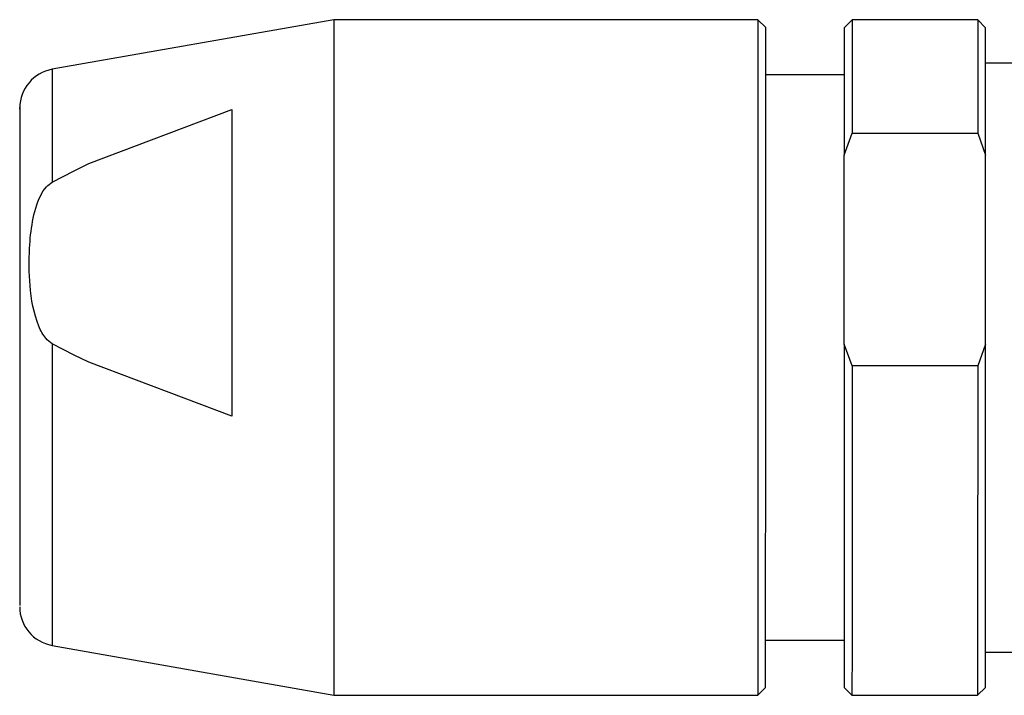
# Model space of a CAD drawing. Header units: inches. Extents: x 2.6 to 39.6, y 3.9 to 32.3.
# Tile 46 of 74: x 12.212 to 12.705, y 29.979 to 30.318. Entities that reach past the tile are written whole.
import ezdxf

# ---------------------------------------------------------------- set-up
doc = ezdxf.new("R2010")
doc.units = ezdxf.units.IN
doc.header["$MEASUREMENT"] = 0

msp = doc.modelspace()

# ---------------------------------------------------------------- linework, layer by layer
at = {"color": 7, "linetype": 'Continuous', "lineweight": 25}
for p, q in [((12.36923, 30.31766), (12.22801, 30.2928)), ((12.58183, 30.31761), (12.36923, 30.31766)), ((12.58577, 30.31367), (12.58183, 30.31761)), ((12.62908, 30.31759), (12.62514, 30.31366)), ((12.69207, 30.31758), (12.62908, 30.31759)), ((12.696, 30.31364), (12.69207, 30.31758)), ((12.72356, 30.29592), (12.696, 30.29592)), ((12.62513, 30.29004), (12.58576, 30.29005)), ((12.24641, 30.24554), (12.31804, 30.2726)), ((12.62512, 30.24978), (12.62906, 30.26077)), ((12.62906, 30.26077), (12.69205, 30.26075)), ((12.69205, 30.26075), (12.69599, 30.24976)), ((12.6251, 30.15509), (12.62512, 30.24978)), ((12.69596, 30.15507), (12.69599, 30.24976)), ((12.23894, 30.24198), (12.24641, 30.24554)), ((12.228, 30.23628), (12.23894, 30.24198)), ((12.23891, 30.14955), (12.22798, 30.15525)), ((12.62903, 30.14409), (12.6251, 30.15509)), ((12.69596, 30.15507), (12.69202, 30.14407)), ((12.24639, 30.14599), (12.23891, 30.14955)), ((12.318, 30.11889), (12.24639, 30.14599)), ((12.69202, 30.14407), (12.62903, 30.14409)), ((12.58569, 30.00658), (12.62506, 30.00657)), ((12.22794, 30.00401), (12.36915, 29.97908)), ((12.69592, 30.00065), (12.72348, 30.00064)), ((12.58175, 29.97902), (12.58568, 29.98296)), ((12.62505, 29.98295), (12.62899, 29.97901)), ((12.69198, 29.979), (12.69592, 29.98293)), ((12.36915, 29.97908), (12.58175, 29.97902)), ((12.62899, 29.97901), (12.69198, 29.979))]:
    msp.add_line(p, q, dxfattribs=at)
at = {"color": 7, "linetype": 'Continuous', "lineweight": 25, "flags": 128}
for points in [[(12.36923, 30.31766), (12.36923, 30.31571), (12.36923, 30.30409), (12.36923, 30.28268), (12.36922, 30.25284), (12.36921, 30.21642), (12.3692, 30.17574), (12.36919, 30.13333), (12.36918, 30.09187), (12.36917, 30.05396), (12.36916, 30.02198), (12.36915, 29.99794), (12.36915, 29.98335), (12.36915, 29.97908)], [(12.58183, 30.31761), (12.58183, 30.31694), (12.58183, 30.3079), (12.58183, 30.28883), (12.58182, 30.26094), (12.58181, 30.22597), (12.5818, 30.18612), (12.58179, 30.14389), (12.58178, 30.10195), (12.58177, 30.06291), (12.58176, 30.02924), (12.58175, 30.00306), (12.58175, 29.986), (12.58175, 29.97914), (12.58175, 29.97902)], [(12.62908, 30.31759), (12.62908, 30.3174), (12.62907, 30.30937), (12.62907, 30.29004), (12.62906, 30.26077)], [(12.69207, 30.31758), (12.69207, 30.31739), (12.69207, 30.30935), (12.69206, 30.29002), (12.69205, 30.26075)], [(12.58568, 29.98296), (12.58568, 29.98362), (12.58569, 29.99303), (12.58569, 30.01303), (12.5857, 30.04225), (12.58571, 30.0787), (12.58572, 30.11989), (12.58573, 30.16302), (12.58574, 30.20515), (12.58575, 30.2434), (12.58576, 30.27517), (12.58576, 30.2983), (12.58577, 30.31121), (12.58577, 30.31367)], [(12.62514, 30.31366), (12.62514, 30.31326), (12.62514, 30.30365), (12.62513, 30.28193), (12.62512, 30.24978)], [(12.69599, 30.24976), (12.696, 30.28191), (12.696, 30.30363), (12.696, 30.31324), (12.696, 30.31364)], [(12.22801, 30.2928), (12.22801, 30.29243), (12.22801, 30.28388), (12.22801, 30.26466), (12.228, 30.23628)], [(12.31804, 30.2726), (12.31804, 30.25796), (12.31803, 30.24135), (12.31803, 30.22308), (12.31802, 30.20347), (12.31802, 30.18287), (12.31801, 30.16165), (12.31801, 30.1402), (12.318, 30.11889)], [(12.22798, 30.15525), (12.22797, 30.1149), (12.22796, 30.07718), (12.22795, 30.04508), (12.22794, 30.02112), (12.22794, 30.00719), (12.22794, 30.00401)], [(12.6251, 30.15509), (12.62509, 30.10913), (12.62508, 30.06623), (12.62507, 30.02973), (12.62506, 30.00248), (12.62506, 29.98661), (12.62505, 29.98295)], [(12.69592, 29.98293), (12.69592, 29.98659), (12.69593, 30.00246), (12.69593, 30.02971), (12.69594, 30.06621), (12.69595, 30.10911), (12.69596, 30.15507)], [(12.62903, 30.14409), (12.62902, 30.09982), (12.62901, 30.05895), (12.629, 30.02434), (12.629, 29.99843), (12.62899, 29.98302), (12.62899, 29.97901)], [(12.69202, 30.14407), (12.69201, 30.0998), (12.692, 30.05893), (12.69199, 30.02433), (12.69199, 29.99841), (12.69198, 29.98301), (12.69198, 29.979)]]:
    msp.add_lwpolyline(points, dxfattribs=at)
at = {"color": 7, "linetype": 'Continuous', "lineweight": 25}
for centre, start, end in [((12.23143, 30.27341), 99.9853, 179.9853), ((12.23136, 30.0234), 179.9853, 259.9853)]:
    msp.add_arc(centre, 0.01969, start, end, dxfattribs=at)
for points, knots in [([(12.21174, 30.27285), (12.21174, 30.27304), (12.21174, 30.27474), (12.21174, 30.2704), (12.21174, 30.26273), (12.21174, 30.24946), (12.21173, 30.22734), (12.21172, 30.19241), (12.21171, 30.15221), (12.2117, 30.11966), (12.2117, 30.09543), (12.21169, 30.0733), (12.21168, 30.04929), (12.21168, 30.02782), (12.21168, 30.02522), (12.21168, 30.02397)], [0, 0, 0, 0, 0.008209, 0.073375, 0.138487, 0.203654, 0.268766, 0.388487, 0.508209, 0.573375, 0.638487, 0.703653, 0.768766, 0.888487, 1, 1, 1, 1]), ([(12.22798, 30.15525), (12.22686, 30.15611), (12.22384, 30.15842), (12.21897, 30.1683), (12.21648, 30.18371), (12.21624, 30.20141), (12.2178, 30.21663), (12.22062, 30.22706), (12.22454, 30.23372), (12.22697, 30.23552), (12.228, 30.23628)], [0, 0, 0, 0, 0.046796, 0.126024, 0.368391, 0.585951, 0.740639, 0.899492, 0.957526, 1, 1, 1, 1])]:
    msp.add_open_spline(points, degree=3, knots=knots, dxfattribs=at)

doc.saveas('drawing.dxf')
